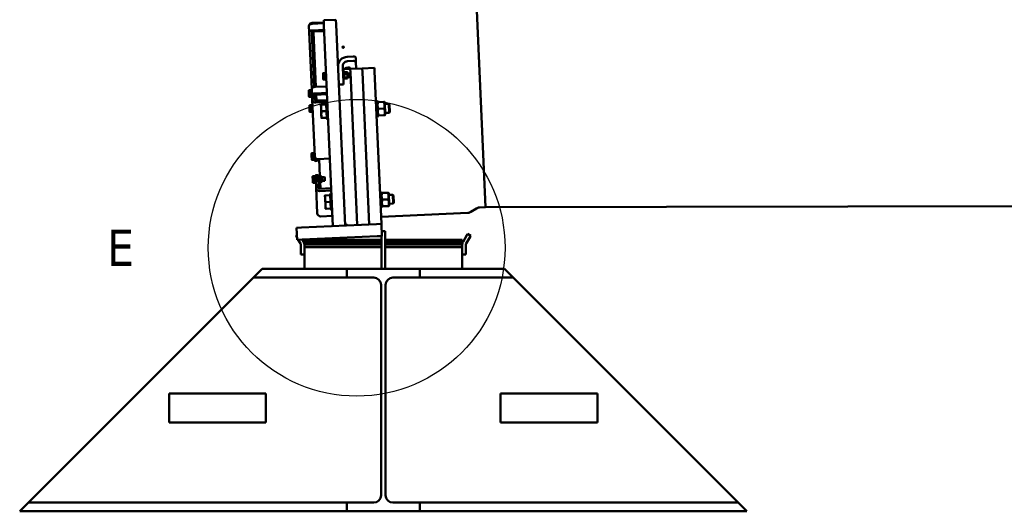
# Model space of a CAD drawing. Header units: millimetres. Extents: x 0 to 63075, y 0 to 44550.
# Tile 9 of 31: x 14896 to 18958, y 32454 to 34482. Entities that reach past the tile are written whole.
import ezdxf

# ---------------------------------------------------------------- set-up
doc = ezdxf.new("R2010")
doc.units = ezdxf.units.MM
doc.header["$LTSCALE"] = 75
doc.layers.add('Detail Boundary (ISO)', color=7, linetype='Continuous', lineweight=25)
doc.layers.add('Visible (ISO)', color=7, linetype='Continuous', lineweight=50)
doc.styles.add('Label Text (ISO)', font='tahoma.ttf')

# ---------------------------------------------------------------- blocks, each defined once
blk = doc.blocks.new('2dDetail1')
at = {"layer": 'Detail Boundary (ISO)'}
blk.add_circle((217.15, 447.217), 8.161, dxfattribs=at)
at = {"layer": 'Detail Boundary (ISO)', "insert": (203.417, 446.217), "char_height": 2, "attachment_point": 7, "style": 'Label Text (ISO)'}
blk.add_mtext('E', dxfattribs=at)

msp = doc.modelspace()

# ---------------------------------------------------------------- linework, layer by layer
at = {"layer": 'Visible (ISO)'}
for p, q in [((16818.2642, 33708.6015), (16633.8093, 37849.4953)), ((16633.8093, 37849.4953), (16818.2642, 33708.6015)), ((16089.5427, 34457.3587), (16090.7374, 34430.5385)), ((16103.0489, 34468.7556), (16151.0014, 34470.8916)), ((16103.2173, 34464.9747), (16151.1698, 34467.1108)), ((16200.5524, 34482.084), (16150.6019, 34479.859)), ((16151.4919, 34459.8788), (16150.6019, 34479.859)), ((16151.4919, 34459.8788), (16188.4274, 33630.701)), ((16200.5524, 34482.084), (16201.4424, 34462.1038)), ((16201.4424, 34462.1038), (16238.3779, 33632.926)), ((16090.7374, 34430.5385), (16101.1428, 34196.9432)), ((16110.8344, 34204.0898), (16100.7275, 34430.9835)), ((16152.3645, 34440.2906), (16104.412, 34438.1545)), ((16152.587, 34435.2955), (16104.6345, 34433.1595)), ((16107.8056, 34429.3857), (16107.6427, 34433.0423)), ((16117.8145, 34204.6928), (16107.8056, 34429.3857)), ((16247.4208, 34328.7836), (16272.396, 34329.8961)), ((16283.3808, 34308.0109), (16282.5742, 34326.1191)), ((16231.0704, 34246.4066), (16229.0538, 34291.6771)), ((16273.2026, 34311.7879), (16248.2274, 34310.6754)), ((16259.6573, 34278.7982), (16309.6077, 34281.0233)), ((16283.3808, 34308.0109), (16284.6325, 34279.9108)), ((16309.6077, 34281.0233), (16359.5582, 34283.2483)), ((16309.6077, 34281.0233), (16310.2752, 34266.0381)), ((16310.2752, 34266.0381), (16309.6077, 34281.0233)), ((16359.5582, 34283.2483), (16360.2257, 34268.2632)), ((16147.3761, 34260.1434), (16147.7904, 34260.941)), ((16147.3761, 34260.1434), (16147.4086, 34259.4132)), ((16147.4086, 34259.4132), (16147.8183, 34250.2161)), ((16147.8183, 34250.2161), (16148.3198, 34238.9582)), ((16156.4935, 34262.2013), (16148.3734, 34261.8396)), ((16156.7055, 34257.4438), (16148.5853, 34257.0821)), ((16157.3129, 34243.8072), (16149.1928, 34243.4455)), ((16156.4935, 34262.2013), (16156.7055, 34257.4438)), ((16156.6006, 34259.7986), (16157.3999, 34259.8342)), ((16156.7055, 34257.4438), (16157.3129, 34243.8072)), ((16157.3129, 34243.8072), (16157.7084, 34234.9281)), ((16158.4007, 34237.3665), (16157.3999, 34259.8342)), ((16157.5443, 34256.5924), (16160.5413, 34256.7259)), ((16158.2563, 34240.6082), (16161.2533, 34240.7417)), ((16232.4082, 34266.9341), (16230.1605, 34266.834)), ((16231.0704, 34246.4066), (16231.6618, 34233.1305)), ((16233.7433, 34236.9638), (16232.4082, 34266.9341)), ((16233.1909, 34266.2182), (16232.4082, 34266.9341)), ((16233.1909, 34266.2182), (16234.4591, 34237.7465)), ((16233.3244, 34263.2212), (16234.1332, 34264.7783)), ((16233.8964, 34277.6507), (16259.6573, 34278.7982)), ((16234.3256, 34240.7435), (16235.2697, 34239.2645)), ((16234.7211, 34265.6814), (16246.4998, 34266.2061)), ((16235.1175, 34256.7822), (16246.8962, 34257.3068)), ((16235.7247, 34243.1501), (16247.5034, 34243.6748)), ((16248.1097, 34263.8798), (16247.1656, 34265.3588)), ((16249.111, 34241.4021), (16248.1097, 34263.8798)), ((16248.2543, 34260.633), (16256.2194, 34260.9878)), ((16249.111, 34241.4021), (16248.3022, 34239.845)), ((16248.9663, 34244.6489), (16256.9314, 34245.0037)), ((16256.9314, 34245.0037), (16256.2194, 34260.9878)), ((16257.4998, 34259.8168), (16256.2194, 34260.9878)), ((16258.1026, 34246.284), (16256.9314, 34245.0037)), ((16257.4998, 34259.8168), (16258.1026, 34246.284)), ((16259.6573, 34278.7982), (16260.3248, 34263.8131)), ((16260.3248, 34263.8131), (16259.6573, 34278.7982)), ((16260.3248, 34263.8131), (16288.3284, 33635.1511)), ((16288.3284, 33635.1511), (16260.3248, 34263.8131)), ((16310.2752, 34266.0381), (16338.2788, 33637.3761)), ((16338.2788, 33637.3761), (16310.2752, 34266.0381)), ((16360.2257, 34268.2632), (16388.2293, 33639.6011)), ((16113.8252, 34226.8352), (16116.8222, 34226.9687)), ((16114.8175, 34204.5593), (16162.7699, 34206.6953)), ((16148.3198, 34238.9582), (16148.4441, 34236.1672)), ((16148.4441, 34236.1672), (16148.9277, 34235.4096)), ((16157.7084, 34234.9281), (16149.5883, 34234.5664)), ((16157.6014, 34237.3308), (16158.4007, 34237.3665)), ((16232.4557, 34215.3066), (16212.4756, 34214.4166)), ((16233.7433, 34236.9638), (16231.4955, 34236.8637)), ((16231.6618, 34233.1305), (16232.414, 34216.2426)), ((16232.414, 34216.2426), (16232.4557, 34215.3066)), ((16234.4591, 34237.7465), (16233.7433, 34236.9638)), ((16235.9356, 34238.4172), (16247.7143, 34238.9419)), ((16088.4449, 34189.8714), (16089.3713, 34191.6549)), ((16088.4449, 34189.8714), (16088.5204, 34188.1754)), ((16088.5204, 34188.1754), (16088.9868, 34177.7058)), ((16088.9868, 34177.7058), (16089.4452, 34167.4137)), ((16097.5532, 34192.1339), (16089.433, 34191.7722)), ((16089.4452, 34167.4137), (16089.5129, 34165.8952)), ((16089.5129, 34165.8952), (16090.5942, 34164.2012)), ((16097.8694, 34185.0358), (16089.7492, 34184.6741)), ((16098.4859, 34171.1946), (16090.3658, 34170.8329)), ((16098.7863, 34164.4515), (16090.6661, 34164.0898)), ((16097.5532, 34192.1339), (16097.8694, 34185.0358)), ((16097.6693, 34189.5266), (16098.4686, 34189.5622)), ((16097.8694, 34185.0358), (16098.4859, 34171.1946)), ((16098.3349, 34192.5642), (16099.0508, 34193.3468)), ((16099.6032, 34164.0924), (16098.3349, 34192.5642)), ((16098.4859, 34171.1946), (16098.7863, 34164.4515)), ((16098.6702, 34167.0589), (16099.4695, 34167.0945)), ((16099.0508, 34193.3468), (16101.2986, 34193.447)), ((16099.0508, 34193.3468), (16100.3858, 34163.3766)), ((16099.6032, 34164.0924), (16100.3858, 34163.3766)), ((16100.3858, 34163.3766), (16102.6336, 34163.4767)), ((16101.1428, 34196.9432), (16102.3375, 34170.123)), ((16102.6713, 34162.6305), (16102.3375, 34170.123)), ((16102.6713, 34162.6305), (16102.9752, 34155.8071)), ((16112.3276, 34170.5681), (16112.6614, 34163.0755)), ((16112.3728, 34170.9174), (16119.3052, 34171.2263)), ((16112.9653, 34156.2521), (16112.6614, 34163.0755)), ((16163.9646, 34179.8751), (16116.0122, 34177.7391)), ((16164.1871, 34174.8801), (16116.2347, 34172.7441)), ((16120.3052, 34148.7771), (16119.2317, 34172.8776)), ((16091.224, 34127.482), (16091.7502, 34128.4951)), ((16091.224, 34127.482), (16091.3343, 34125.0047)), ((16091.3343, 34125.0047), (16091.8277, 34113.9291)), ((16100.3375, 34129.6276), (16092.2174, 34129.2659)), ((16100.7129, 34121.2006), (16092.5927, 34120.8389)), ((16100.3375, 34129.6276), (16100.7129, 34121.2006)), ((16100.4485, 34127.1372), (16101.2478, 34127.1728)), ((16100.7129, 34121.2006), (16101.3242, 34107.4764)), ((16102.2486, 34104.7051), (16101.2478, 34127.1728)), ((16101.3922, 34123.931), (16104.3892, 34124.0645)), ((16103.1679, 34151.4813), (16102.9752, 34155.8071)), ((16113.5588, 33918.2126), (16103.1679, 34151.4813)), ((16112.9653, 34156.2521), (16113.158, 34151.9263)), ((16117.3082, 34148.6436), (16165.2607, 34150.7796)), ((16165.646, 34142.128), (16117.6936, 34139.9919)), ((16138.593, 34131.4794), (16139.2049, 34117.7431)), ((16160.2715, 34132.4451), (16141.0468, 34131.5887)), ((16160.2715, 34132.4451), (16161.4953, 34104.9723)), ((16160.3581, 34130.502), (16161.1574, 34130.5376)), ((16160.8817, 34136.7265), (16162.0748, 34138.0309)), ((16163.7075, 34073.2894), (16160.8817, 34136.7265)), ((16162.0748, 34138.0309), (16165.8211, 34138.1978)), ((16162.0748, 34138.0309), (16165.0119, 34072.0963)), ((16369.3693, 34147.2647), (16365.623, 34147.0979)), ((16372.3063, 34081.3301), (16369.3693, 34147.2647)), ((16370.6737, 34146.0716), (16369.3693, 34147.2647)), ((16370.6737, 34146.0716), (16373.4994, 34082.6345)), ((16370.9496, 34139.8778), (16371.9875, 34141.8759)), ((16374.4413, 34141.9852), (16398.2536, 34143.0459)), ((16401.9189, 34141.2573), (16400.7074, 34143.1552)), ((16404.1928, 34090.2079), (16401.9189, 34141.2573)), ((16402.2548, 34133.7148), (16418.7845, 34134.4511)), ((16420.3866, 34098.4867), (16418.7845, 34134.4511)), ((16421.3452, 34132.1089), (16418.7845, 34134.4511)), ((16421.3452, 34132.1089), (16422.7288, 34101.0473)), ((16091.8277, 34113.9291), (16092.2513, 34104.4183)), ((16092.2513, 34104.4183), (16092.292, 34103.5058)), ((16092.292, 34103.5058), (16092.9062, 34102.5435)), ((16101.3242, 34107.4764), (16093.2041, 34107.1147)), ((16101.5602, 34102.1791), (16093.4401, 34101.8174)), ((16101.3242, 34107.4764), (16101.5602, 34102.1791)), ((16101.4493, 34104.6695), (16102.2486, 34104.7051)), ((16102.1042, 34107.9469), (16105.1012, 34108.0804)), ((16139.2049, 34117.7431), (16140.4287, 34090.2703)), ((16140.4287, 34090.2703), (16141.0405, 34076.5339)), ((16161.4953, 34104.9723), (16142.2705, 34104.116)), ((16162.719, 34077.4996), (16143.4943, 34076.6432)), ((16161.4953, 34104.9723), (16162.719, 34077.4996)), ((16162.6325, 34079.4427), (16163.4318, 34079.4783)), ((16372.3063, 34081.3301), (16368.56, 34081.1633)), ((16373.4994, 34082.6345), (16372.3063, 34081.3301)), ((16373.2235, 34088.8284), (16374.435, 34086.9304)), ((16375.665, 34114.5125), (16399.4774, 34115.5732)), ((16376.8888, 34087.0397), (16400.7011, 34088.1004)), ((16404.1928, 34090.2079), (16403.1549, 34088.2097)), ((16403.8569, 34097.7504), (16420.3866, 34098.4867)), ((16422.7288, 34101.0473), (16420.3866, 34098.4867)), ((16163.7075, 34073.2894), (16165.0119, 34072.0963)), ((16165.0119, 34072.0963), (16168.7582, 34072.2631)), ((16100.045, 33929.456), (16100.9714, 33931.2395)), ((16100.045, 33929.456), (16100.1205, 33927.76)), ((16100.1205, 33927.76), (16100.5869, 33917.2904)), ((16100.5869, 33917.2904), (16101.0454, 33906.9983)), ((16109.1533, 33931.7185), (16101.0332, 33931.3568)), ((16109.4695, 33924.6204), (16101.3494, 33924.2587)), ((16109.1533, 33931.7185), (16109.4695, 33924.6204)), ((16109.2695, 33929.1112), (16110.0688, 33929.1468)), ((16109.4695, 33924.6204), (16110.0861, 33910.7792)), ((16109.9351, 33932.1488), (16110.6509, 33932.9314)), ((16111.2033, 33903.677), (16109.9351, 33932.1488)), ((16110.6509, 33932.9314), (16112.8987, 33933.0315)), ((16110.6509, 33932.9314), (16111.986, 33902.9611)), ((16114.3972, 33899.3915), (16113.5588, 33918.2126)), ((16101.0454, 33906.9983), (16101.113, 33905.4798)), ((16101.113, 33905.4798), (16102.1943, 33903.7858)), ((16110.0861, 33910.7792), (16101.9659, 33910.4175)), ((16110.3864, 33904.0361), (16102.2663, 33903.6744)), ((16110.0861, 33910.7792), (16110.3864, 33904.0361)), ((16110.2703, 33906.6434), (16111.0696, 33906.679)), ((16111.2033, 33903.677), (16111.986, 33902.9611)), ((16111.986, 33902.9611), (16114.2337, 33903.0613)), ((16114.427, 33898.7223), (16114.3972, 33899.3915)), ((16114.427, 33898.7223), (16124.4171, 33899.1673)), ((16124.066, 33907.0502), (16124.3873, 33899.8365)), ((16126.4716, 33903.6064), (16124.2238, 33903.5063)), ((16124.3873, 33899.8365), (16124.4171, 33899.1673)), ((16126.4716, 33903.6064), (16126.332, 33906.7404)), ((16127.1875, 33904.389), (16126.4716, 33903.6064)), ((16127.0841, 33906.7097), (16127.1875, 33904.389)), ((16128.0845, 33906.7233), (16176.0369, 33908.8593)), ((16134.2384, 33835.9868), (16131.0815, 33906.8568)), ((16104.2753, 33834.4872), (16104.8016, 33835.5003)), ((16104.2753, 33834.4872), (16104.3857, 33832.0098)), ((16113.3889, 33836.6327), (16105.2687, 33836.271)), ((16113.3889, 33836.6327), (16113.7643, 33828.2058)), ((16113.4998, 33834.1423), (16114.2991, 33834.1779)), ((16114.1654, 33837.18), (16114.8813, 33837.9626)), ((16115.4337, 33808.7082), (16114.1654, 33837.18)), ((16114.8813, 33837.9626), (16117.1291, 33838.0627)), ((16114.8813, 33837.9626), (16116.2163, 33807.9923)), ((16117.0137, 33840.653), (16127.0038, 33841.098)), ((16117.1861, 33836.7816), (16117.0137, 33840.653)), ((16118.0967, 33816.3401), (16117.1861, 33836.7816)), ((16127.0038, 33841.098), (16127.1762, 33837.2266)), ((16129.3669, 33838.6079), (16127.1192, 33838.5077)), ((16128.0868, 33816.7851), (16127.1762, 33837.2266)), ((16130.7019, 33808.6376), (16129.3669, 33838.6079)), ((16130.1496, 33837.892), (16129.3669, 33838.6079)), ((16130.1496, 33837.892), (16131.4178, 33809.4202)), ((16130.2831, 33834.8949), (16130.6842, 33835.6671)), ((16131.7457, 33835.8758), (16136.1517, 33836.072)), ((16131.7607, 33835.5395), (16136.1667, 33835.7358)), ((16137.6957, 33835.2251), (16137.2276, 33835.9586)), ((16137.6957, 33835.2251), (16142.6908, 33835.4476)), ((16137.6957, 33835.2251), (16138.697, 33812.7474)), ((16142.6908, 33835.4476), (16143.692, 33812.9699)), ((16104.3857, 33832.0098), (16104.8791, 33820.9342)), ((16104.8791, 33820.9342), (16105.3027, 33811.4235)), ((16105.3027, 33811.4235), (16105.3434, 33810.511)), ((16105.3434, 33810.511), (16105.9576, 33809.5487)), ((16113.7643, 33828.2058), (16105.6441, 33827.8441)), ((16114.3756, 33814.4815), (16106.2555, 33814.1198)), ((16114.6116, 33809.1842), (16106.4914, 33808.8225)), ((16113.7643, 33828.2058), (16114.3756, 33814.4815)), ((16114.3756, 33814.4815), (16114.6116, 33809.1842)), ((16114.5006, 33811.6746), (16115.3, 33811.7102)), ((16115.4337, 33808.7082), (16116.2163, 33807.9923)), ((16116.2163, 33807.9923), (16118.4641, 33808.0924)), ((16118.3635, 33810.3495), (16118.0967, 33816.3401)), ((16118.8641, 33799.113), (16118.3635, 33810.3495)), ((16118.8641, 33799.113), (16119.1309, 33793.1224)), ((16119.3477, 33788.2554), (16119.1309, 33793.1224)), ((16128.0868, 33816.7851), (16128.3536, 33810.7945)), ((16128.3536, 33810.7945), (16128.8542, 33799.5581)), ((16130.7019, 33808.6376), (16128.4542, 33808.5374)), ((16129.121, 33793.5674), (16128.8542, 33799.5581)), ((16129.121, 33793.5674), (16129.3378, 33788.7004)), ((16131.4178, 33809.4202), (16130.7019, 33808.6376)), ((16131.2843, 33812.4172), (16131.7525, 33811.6838)), ((16132.302, 33823.3868), (16136.708, 33823.5831)), ((16132.8284, 33811.5704), (16137.2344, 33811.7666)), ((16136.5043, 33785.1182), (16135.3211, 33811.6814)), ((16138.697, 33812.7474), (16138.2959, 33811.9753)), ((16138.697, 33812.7474), (16143.692, 33812.9699)), ((16142.8354, 33832.2009), (16153.1781, 33832.6616)), ((16143.5474, 33816.2167), (16153.8901, 33816.6774)), ((16153.8901, 33816.6774), (16153.1781, 33832.6616)), ((16154.4585, 33831.4905), (16153.1781, 33832.6616)), ((16155.0613, 33817.9577), (16153.8901, 33816.6774)), ((16154.4585, 33831.4905), (16155.0613, 33817.9577)), ((16124.0226, 33683.3073), (16119.3477, 33788.2554)), ((16133.5073, 33784.9847), (16181.4597, 33787.1208)), ((16181.8933, 33777.3867), (16133.9409, 33775.2507)), ((16155.2807, 33756.8509), (16155.8926, 33743.1145)), ((16176.9592, 33757.8166), (16157.7345, 33756.9602)), ((16176.9592, 33757.8166), (16178.183, 33730.3438)), ((16177.0458, 33755.8735), (16177.8451, 33755.9091)), ((16177.5694, 33762.098), (16178.7626, 33763.4024)), ((16180.3952, 33698.6609), (16177.5694, 33762.098)), ((16178.7626, 33763.4024), (16182.5088, 33763.5692)), ((16178.7626, 33763.4024), (16181.6996, 33697.4677)), ((16386.057, 33772.6362), (16382.3107, 33772.4694)), ((16388.994, 33706.7016), (16386.057, 33772.6362)), ((16387.3614, 33771.4431), (16386.057, 33772.6362)), ((16387.3614, 33771.4431), (16390.1872, 33708.006)), ((16387.6373, 33765.2492), (16388.6752, 33767.2474)), ((16391.129, 33767.3567), (16414.9413, 33768.4174)), ((16418.6066, 33766.6288), (16417.3951, 33768.5267)), ((16420.8806, 33715.5794), (16418.6066, 33766.6288)), ((16418.9426, 33759.0862), (16435.4723, 33759.8226)), ((16437.0743, 33723.8582), (16435.4723, 33759.8226)), ((16438.0329, 33757.4804), (16435.4723, 33759.8226)), ((16438.0329, 33757.4804), (16439.4166, 33726.4188)), ((16155.8926, 33743.1145), (16157.1164, 33715.6418)), ((16157.1164, 33715.6418), (16157.7283, 33701.9054)), ((16178.183, 33730.3438), (16158.9583, 33729.4875)), ((16178.183, 33730.3438), (16179.4068, 33702.8711)), ((16389.9113, 33714.1999), (16391.1228, 33712.3019)), ((16392.3528, 33739.884), (16416.1651, 33740.9447)), ((16393.5765, 33712.4112), (16417.3888, 33713.4719)), ((16420.8806, 33715.5794), (16419.8426, 33713.5812)), ((16420.5446, 33723.1219), (16437.0743, 33723.8582)), ((16439.4166, 33726.4188), (16437.0743, 33723.8582)), ((16818.2642, 33708.6015), (40102.2084, 33745.6376)), ((16138.6158, 33670.3026), (16186.5682, 33672.4387)), ((16179.4068, 33702.8711), (16160.182, 33702.0147)), ((16179.3202, 33704.8141), (16180.1195, 33704.8497)), ((16180.3952, 33698.6609), (16181.6996, 33697.4677)), ((16181.6996, 33697.4677), (16185.4459, 33697.6346)), ((16388.994, 33706.7016), (16385.2477, 33706.5347)), ((16386.9034, 33669.3668), (16745.2083, 33685.3274)), ((16390.1872, 33708.006), (16388.994, 33706.7016)), ((16779.9706, 33703.543), (16757.5469, 33689.2297)), ((16792.3092, 33707.4454), (16818.2642, 33708.6015)), ((16368.2491, 33638.7111), (16058.5562, 33624.9159)), ((16238.3779, 33632.926), (16188.4274, 33630.701)), ((16248.368, 33633.371), (16237.9329, 33642.9161)), ((16368.2491, 33638.7111), (16388.2293, 33639.6011)), ((16390.4543, 33589.6506), (16388.2293, 33639.6011)), ((16035.7251, 33590.5466), (16039.9585, 33592.9907)), ((16035.7251, 33590.5466), (16038.2251, 33586.2165)), ((16038.576, 33624.0259), (16058.5562, 33624.9159)), ((16040.801, 33574.0754), (16038.576, 33624.0259)), ((16403.7155, 33609.0754), (16389.589, 33609.0754)), ((16403.7155, 33574.0754), (16403.7155, 33609.0754)), ((16725.2347, 33566.037), (16741.2155, 33593.7165)), ((16743.7155, 33598.0466), (16741.2155, 33593.7165)), ((16743.7155, 33598.0466), (16756.7059, 33590.5466)), ((16754.2059, 33586.2165), (16756.7059, 33590.5466)), ((16040.4304, 33582.3968), (16038.2251, 33586.2165)), ((16040.801, 33574.0754), (16060.7812, 33574.9655)), ((16054.2059, 33558.537), (16045.1236, 33574.268)), ((16056.2155, 33519.0754), (16056.2155, 33551.037)), ((16370.4741, 33588.7606), (16060.7812, 33574.9655)), ((16067.1963, 33566.037), (16062.0098, 33575.0202)), ((16071.2155, 33574.0754), (16071.2155, 33564.0754)), ((16388.7155, 33574.0754), (16071.2155, 33574.0754)), ((16071.2155, 33564.0754), (16388.7155, 33564.0754)), ((16071.2155, 33544.0754), (16071.2155, 33564.0754)), ((16388.7155, 33554.0754), (16071.2155, 33554.0754)), ((16071.2155, 33454.0754), (16071.2155, 33554.0754)), ((16370.4741, 33588.7606), (16390.4543, 33589.6506)), ((16388.7155, 33574.0754), (16388.7155, 33589.5732)), ((16388.7155, 33574.0754), (16388.7155, 33454.0754)), ((16403.7155, 33574.0754), (16403.7155, 33454.0754)), ((16721.2155, 33574.0754), (16403.7155, 33574.0754)), ((16403.7155, 33564.0754), (16721.2155, 33564.0754)), ((16721.2155, 33554.0754), (16403.7155, 33554.0754)), ((16721.2155, 33574.0754), (16721.2155, 33564.0754)), ((16721.2155, 33544.0754), (16721.2155, 33564.0754)), ((16721.2155, 33454.0754), (16721.2155, 33554.0754)), ((16736.2155, 33519.0754), (16736.2155, 33551.037)), ((16738.2251, 33558.537), (16754.2059, 33586.2165)), ((16056.2155, 33519.0754), (16056.2155, 33514.0754)), ((16071.2155, 33514.0754), (16056.2155, 33514.0754)), ((16071.2155, 33544.0754), (16388.7155, 33544.0754)), ((16403.7155, 33544.0754), (16721.2155, 33544.0754)), ((16736.2155, 33514.0754), (16721.2155, 33514.0754)), ((16736.2155, 33514.0754), (16736.2155, 33519.0754)), ((15896.2155, 33454.0754), (15860.2155, 33418.0754)), ((16246.2155, 33454.0754), (15896.2155, 33454.0754)), ((16546.2155, 33454.0754), (16246.2155, 33454.0754)), ((16246.2155, 33454.0754), (16246.2155, 33418.0754)), ((16896.2155, 33454.0754), (16546.2155, 33454.0754)), ((16546.2155, 33418.0754), (16546.2155, 33454.0754)), ((16896.2155, 33454.0754), (16932.2155, 33418.0754)), ((15830.2155, 33388.0754), (14962.2155, 32520.0754)), ((15860.2155, 33418.0754), (15830.2155, 33388.0754)), ((16246.2155, 33418.0754), (15860.2155, 33418.0754)), ((16246.2155, 33418.0754), (16356.7155, 33418.0754)), ((16386.7155, 33388.0754), (16386.7155, 32520.0754)), ((16405.7155, 32520.0754), (16405.7155, 33388.0754)), ((16435.7155, 33418.0754), (16546.2155, 33418.0754)), ((16932.2155, 33418.0754), (16546.2155, 33418.0754)), ((16932.2155, 33418.0754), (16962.2155, 33388.0754)), ((16962.2155, 33388.0754), (17830.2155, 32520.0754)), ((15912.2155, 32940.0754), (15512.2155, 32940.0754)), ((15512.2155, 32940.0754), (15512.2155, 32820.0754)), ((15912.2155, 32820.0754), (15912.2155, 32940.0754)), ((16880.2155, 32820.0754), (16880.2155, 32940.0754)), ((16880.2155, 32940.0754), (17280.2155, 32940.0754)), ((17280.2155, 32940.0754), (17280.2155, 32820.0754)), ((15512.2155, 32820.0754), (15912.2155, 32820.0754)), ((17280.2155, 32820.0754), (16880.2155, 32820.0754)), ((14962.2155, 32520.0754), (14932.2155, 32490.0754)), ((17830.2155, 32520.0754), (17860.2155, 32490.0754)), ((14932.2155, 32490.0754), (14896.2155, 32454.0754)), ((16246.2155, 32454.0754), (14896.2155, 32454.0754)), ((16246.2155, 32490.0754), (14932.2155, 32490.0754)), ((16356.7155, 32490.0754), (16246.2155, 32490.0754)), ((16246.2155, 32490.0754), (16246.2155, 32454.0754)), ((16246.2155, 32454.0754), (16546.2155, 32454.0754)), ((16546.2155, 32490.0754), (16435.7155, 32490.0754)), ((17860.2155, 32490.0754), (16546.2155, 32490.0754)), ((16546.2155, 32454.0754), (16546.2155, 32490.0754)), ((17896.2155, 32454.0754), (16546.2155, 32454.0754)), ((17860.2155, 32490.0754), (17896.2155, 32454.0754))]:
    msp.add_line(p, q, dxfattribs=at)
for centre, radius, start, end in [((16744.0958, 33710.3027), 25, 272.5505382, 302.5505382), ((16793.4217, 33682.4701), 25, 92.5505382, 122.5505382), ((16041.2155, 33551.037), 15, 0, 30), ((16041.2155, 33551.037), 30, 0, 30), ((16751.2155, 33551.037), 30, 150, 180), ((16751.2155, 33551.037), 15, 150, 180), ((16356.7155, 33388.0754), 30, 0, 90), ((16435.7155, 33388.0754), 30, 90, 180), ((16356.7155, 32520.0754), 30, 270, 0), ((16435.7155, 32520.0754), 30, 180, 270)]:
    msp.add_arc(centre, radius, start, end, dxfattribs=at)
for centre, major_axis, ratio, start_param, end_param in [((16103.5288, 34457.9817), (-13.9861, -0.623), 0.5, 4.71238898, 6.283185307), ((16103.5885, 34456.6432), (-13.9861, -0.623), 0.866025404, 4.71238898, 6.018664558), ((16104.7235, 34431.1615), (-13.9861, -0.623), 0.5, 4.71238898, 6.283185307), ((16104.7235, 34431.1615), (-3.996, -0.178), 0.5, 4.71238898, 6.283185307), ((16103.0331, 34424.1681), (9.2198, 10.0795), 0.267949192, 0.73279442, 0.785398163), ((16157.9786, 34426.6157), (-10.0795, 9.2198), 0.267949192, 5.497787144, 5.550390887), ((16249.034, 34292.5672), (-39.9604, -1.78), 0.906307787, 4.71238898, 6.283185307), ((16272.5841, 34325.6741), (9.9901, 0.445), 0.422618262, 0, 1.570796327), ((16249.034, 34292.5672), (-19.9802, -0.89), 0.906307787, 4.71238898, 6.283185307), ((16250.1624, 34267.2352), (-19.9802, -0.89), 0.906307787, 4.71238898, 6.256187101), ((16249.5439, 34281.1214), (9.9901, 0.445), 0.422618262, 5.568143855, 7.853981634), ((16273.3907, 34307.5659), (9.9901, 0.445), 0.422618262, 0, 1.570796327), ((16115.129, 34197.5662), (-13.9861, -0.623), 0.5, 4.71238898, 6.283185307), ((16113.9793, 34223.3746), (-3.996, -0.178), 0.866025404, 4.71238898, 6.283185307), ((16116.3237, 34170.7461), (-13.9861, -0.623), 0.5, 4.71238898, 6.283185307), ((16116.3237, 34170.7461), (-3.996, -0.178), 0.5, 4.71238898, 6.283185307), ((16117.1541, 34152.1043), (-13.9861, -0.623), 0.866025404, 0, 1.570796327), ((16117.1541, 34152.1043), (-3.996, -0.178), 0.866025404, 0, 1.570796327), ((16127.5449, 33918.8356), (-13.9861, -0.623), 0.866025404, 0, 1.570796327), ((16133.3339, 33788.8784), (-13.9861, -0.623), 0.974370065, 0, 1.570796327), ((16133.3339, 33788.8784), (-3.996, -0.178), 0.974370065, 0, 1.570796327), ((16138.0087, 33683.9303), (-13.9861, -0.623), 0.974370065, 0, 1.570796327)]:
    msp.add_ellipse(centre, major_axis=major_axis, ratio=ratio, start_param=start_param, end_param=end_param, dxfattribs=at)
msp.add_open_spline([(16227.2503, 34368.6818), (16227.2363, 34368.9964), (16227.3059, 34369.3358), (16227.6225, 34369.9688), (16227.8694, 34370.2624), (16228.4483, 34370.7345), (16228.8188, 34370.9444), (16229.6381, 34371.2375), (16230.0869, 34371.3206), (16230.9336, 34371.3583), (16231.388, 34371.3154), (16232.2301, 34371.0964), (16232.6178, 34370.9202), (16233.2364, 34370.5015), (16233.5084, 34370.231), (16233.88, 34369.6287), (16233.9796, 34369.2968), (16234.0076, 34368.6675), (16233.938, 34368.3283), (16233.6214, 34367.696), (16233.3744, 34367.4029), (16232.7955, 34366.9318), (16232.4249, 34366.7223), (16231.6056, 34366.4299), (16231.1568, 34366.347), (16230.7335, 34366.3282), (16230.3101, 34366.3093), (16229.8558, 34366.352), (16229.0137, 34366.5703), (16228.626, 34366.746), (16228.0075, 34367.1638), (16227.7354, 34367.4338), (16227.3639, 34368.0354), (16227.2643, 34368.3672), (16227.2503, 34368.6818)], degree=3, knots=[0.508527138, 0.508527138, 0.508527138, 0.508527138, 0.635658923, 0.635658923, 0.762790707, 0.762790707, 0.889922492, 0.889922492, 1.017054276, 1.017054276, 1.144186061, 1.144186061, 1.271317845, 1.271317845, 1.39844963, 1.39844963, 1.525581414, 1.525581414, 1.652713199, 1.652713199, 1.779844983, 1.779844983, 1.906976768, 1.906976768, 2.034108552, 2.034108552, 2.034108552, 2.161240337, 2.161240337, 2.288372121, 2.288372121, 2.415503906, 2.415503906, 2.54263569, 2.54263569, 2.54263569, 2.54263569], dxfattribs=at)
for points, weights in [([(16148.3734, 34261.8396), (16147.3594, 34260.5171), (16147.4086, 34259.4132)], [1, 1.0379548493, 1]), ([(16147.4086, 34259.4132), (16147.4578, 34258.3092), (16148.5853, 34257.0821)], [1, 1.0379548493, 1]), ([(16148.5853, 34257.0821), (16147.6773, 34253.3805), (16147.8183, 34250.2161)], [1, 1.0379548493, 1]), ([(16147.8183, 34250.2161), (16147.9593, 34247.0517), (16149.1928, 34243.4455)], [1, 1.0379548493, 1]), ([(16149.1928, 34243.4455), (16148.228, 34241.0187), (16148.3198, 34238.9582)], [1, 1.0379548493, 1]), ([(16234.7211, 34265.6814), (16232.9213, 34261.1428), (16235.1175, 34256.7822)], [1, 1.15470053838, 1]), ([(16234.1332, 34264.7783), (16234.3568, 34265.2088), (16234.7211, 34265.6814)], [1.04387878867, 1.02646777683, 1]), ([(16235.1175, 34256.7822), (16233.4231, 34249.8771), (16235.7247, 34243.1501)], [1, 1.15470053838, 1]), ([(16235.7247, 34243.1501), (16233.8321, 34240.6947), (16235.9356, 34238.4172)], [1, 1.15470053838, 1]), ([(16246.4998, 34266.2061), (16246.9046, 34265.7678), (16247.1656, 34265.3588)], [1, 1.02646777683, 1.04387878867]), ([(16246.8962, 34257.3068), (16248.696, 34261.8455), (16246.4998, 34266.2061)], [1, 1.15470053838, 1]), ([(16247.5034, 34243.6748), (16249.1978, 34250.5798), (16246.8962, 34257.3068)], [1, 1.15470053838, 1]), ([(16247.7143, 34238.9419), (16249.6069, 34241.3973), (16247.5034, 34243.6748)], [1, 1.15470053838, 1]), ([(16148.3198, 34238.9582), (16148.4116, 34236.8978), (16149.5883, 34234.5664)], [1, 1.0379548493, 1]), ([(16149.5883, 34234.5664), (16149.1875, 34235.0025), (16148.9277, 34235.4096)], [1, 1.01316741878, 1.01719867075]), ([(16089.433, 34191.7722), (16088.447, 34189.8225), (16088.5204, 34188.1754)], [1, 1.0379548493, 1]), ([(16088.5204, 34188.1754), (16088.5938, 34186.5283), (16089.7492, 34184.6741)], [1, 1.0379548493, 1]), ([(16089.7492, 34184.6741), (16088.8437, 34180.9177), (16088.9868, 34177.7058)], [1, 1.0379548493, 1]), ([(16088.9868, 34177.7058), (16089.1298, 34174.494), (16090.3658, 34170.8329)], [1, 1.0379548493, 1]), ([(16089.3713, 34191.6549), (16089.4016, 34191.7132), (16089.433, 34191.7722)], [1.00225477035, 1.00116302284, 1]), ([(16090.3658, 34170.8329), (16089.3755, 34168.9784), (16089.4452, 34167.4137)], [1, 1.0379548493, 1]), ([(16089.4452, 34167.4137), (16089.5149, 34165.8489), (16090.6661, 34164.0898)], [1, 1.0379548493, 1]), ([(16092.2174, 34129.2659), (16091.2472, 34126.9602), (16091.3343, 34125.0047)], [1, 1.0379548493, 1]), ([(16091.3343, 34125.0047), (16091.4214, 34123.0492), (16092.5927, 34120.8389)], [1, 1.0379548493, 1]), ([(16091.7502, 34128.4951), (16091.9432, 34128.8666), (16092.2174, 34129.2659)], [1.01477992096, 1.01005230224, 1]), ([(16092.5927, 34120.8389), (16091.6858, 34117.1138), (16091.8277, 34113.9291)], [1, 1.0379548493, 1]), ([(16138.593, 34131.4794), (16138.593, 34131.4794), (16141.0468, 34131.5887)], [1, 1.0379548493, 1]), ([(16141.0468, 34131.5887), (16138.9209, 34124.1181), (16139.2049, 34117.7431)], [1, 1.0379548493, 1]), ([(16371.9875, 34141.8759), (16371.9875, 34141.8759), (16374.4413, 34141.9852)], [1.07735026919, 1.07735026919, 1]), ([(16374.4413, 34141.9852), (16370.4744, 34128.0449), (16375.665, 34114.5125)], [1, 1.15470053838, 1]), ([(16398.2536, 34143.0459), (16400.7074, 34143.1552), (16400.7074, 34143.1552)], [1, 1.07735026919, 1.07735026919]), ([(16399.4774, 34115.5732), (16403.4443, 34129.5135), (16398.2536, 34143.0459)], [1, 1.15470053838, 1]), ([(16091.8277, 34113.9291), (16091.9695, 34110.7444), (16093.2041, 34107.1147)], [1, 1.0379548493, 1]), ([(16093.2041, 34107.1147), (16092.1966, 34105.6476), (16092.2513, 34104.4183)], [1, 1.0379548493, 1]), ([(16092.2513, 34104.4183), (16092.3061, 34103.1891), (16093.4401, 34101.8174)], [1, 1.0379548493, 1]), ([(16139.2049, 34117.7431), (16139.4889, 34111.368), (16142.2705, 34104.116)], [1, 1.0379548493, 1]), ([(16142.2705, 34104.116), (16140.1447, 34096.6454), (16140.4287, 34090.2703)], [1, 1.0379548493, 1]), ([(16140.4287, 34090.2703), (16140.7126, 34083.8952), (16143.4943, 34076.6432)], [1, 1.0379548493, 1]), ([(16375.665, 34114.5125), (16371.6981, 34100.5721), (16376.8888, 34087.0397)], [1, 1.15470053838, 1]), ([(16376.8888, 34087.0397), (16374.435, 34086.9304), (16374.435, 34086.9304)], [1, 1.07735026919, 1.07735026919]), ([(16400.7011, 34088.1004), (16404.668, 34102.0408), (16399.4774, 34115.5732)], [1, 1.15470053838, 1]), ([(16403.1549, 34088.2097), (16403.1549, 34088.2097), (16400.7011, 34088.1004)], [1.07735026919, 1.07735026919, 1]), ([(16143.4943, 34076.6432), (16141.0405, 34076.5339), (16141.0405, 34076.5339)], [1, 1.0379548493, 1]), ([(16101.0332, 33931.3568), (16100.0472, 33929.4071), (16100.1205, 33927.76)], [1, 1.0379548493, 1]), ([(16100.1205, 33927.76), (16100.1939, 33926.1129), (16101.3494, 33924.2587)], [1, 1.0379548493, 1]), ([(16101.3494, 33924.2587), (16100.4438, 33920.5023), (16100.5869, 33917.2904)], [1, 1.0379548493, 1]), ([(16100.5869, 33917.2904), (16100.73, 33914.0785), (16101.9659, 33910.4175)], [1, 1.0379548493, 1]), ([(16100.9714, 33931.2395), (16101.0017, 33931.2978), (16101.0332, 33931.3568)], [1.00225477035, 1.00116302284, 1]), ([(16101.9659, 33910.4175), (16100.9757, 33908.563), (16101.0454, 33906.9983)], [1, 1.0379548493, 1]), ([(16101.0454, 33906.9983), (16101.1151, 33905.4335), (16102.2663, 33903.6744)], [1, 1.0379548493, 1]), ([(16105.2687, 33836.271), (16104.2986, 33833.9653), (16104.3857, 33832.0098)], [1, 1.0379548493, 1]), ([(16104.8016, 33835.5003), (16104.9945, 33835.8717), (16105.2687, 33836.271)], [1.01477992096, 1.01005230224, 1]), ([(16131.7457, 33835.8758), (16129.7551, 33835.6186), (16131.7607, 33835.5395)], [1, 1.15470053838, 1]), ([(16131.7607, 33835.5395), (16130.0333, 33829.3742), (16132.302, 33823.3868)], [1, 1.15470053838, 1]), ([(16136.1667, 33835.7358), (16138.1572, 33835.9929), (16136.1517, 33836.072)], [1, 1.15470053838, 1]), ([(16136.708, 33823.5831), (16138.4354, 33829.7484), (16136.1667, 33835.7358)], [1, 1.15470053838, 1]), ([(16104.3857, 33832.0098), (16104.4728, 33830.0544), (16105.6441, 33827.8441)], [1, 1.0379548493, 1]), ([(16105.6441, 33827.8441), (16104.7372, 33824.119), (16104.8791, 33820.9342)], [1, 1.0379548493, 1]), ([(16104.8791, 33820.9342), (16105.0209, 33817.7495), (16106.2555, 33814.1198)], [1, 1.0379548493, 1]), ([(16106.2555, 33814.1198), (16105.248, 33812.6527), (16105.3027, 33811.4235)], [1, 1.0379548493, 1]), ([(16105.3027, 33811.4235), (16105.3575, 33810.1942), (16106.4914, 33808.8225)], [1, 1.0379548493, 1]), ([(16132.302, 33823.3868), (16130.5672, 33817.3896), (16132.8284, 33811.5704)], [1, 1.15470053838, 1]), ([(16132.8284, 33811.5704), (16131.799, 33811.611), (16131.7525, 33811.6838)], [1, 1.0738437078, 1.07719130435]), ([(16137.2344, 33811.7666), (16138.9692, 33817.7638), (16136.708, 33823.5831)], [1, 1.15470053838, 1]), ([(16138.2959, 33811.9753), (16138.2561, 33811.8986), (16137.2344, 33811.7666)], [1.07719130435, 1.0738437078, 1]), ([(16155.2807, 33756.8509), (16155.2807, 33756.8509), (16157.7345, 33756.9602)], [1, 1.0379548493, 1]), ([(16157.7345, 33756.9602), (16155.6086, 33749.4896), (16155.8926, 33743.1145)], [1, 1.0379548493, 1]), ([(16388.6752, 33767.2474), (16388.6752, 33767.2474), (16391.129, 33767.3567)], [1.07735026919, 1.07735026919, 1]), ([(16391.129, 33767.3567), (16387.1621, 33753.4164), (16392.3528, 33739.884)], [1, 1.15470053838, 1]), ([(16414.9413, 33768.4174), (16417.3951, 33768.5267), (16417.3951, 33768.5267)], [1, 1.07735026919, 1.07735026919]), ([(16416.1651, 33740.9447), (16420.132, 33754.885), (16414.9413, 33768.4174)], [1, 1.15470053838, 1]), ([(16155.8926, 33743.1145), (16156.1766, 33736.7395), (16158.9583, 33729.4875)], [1, 1.0379548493, 1]), ([(16158.9583, 33729.4875), (16156.8324, 33722.0169), (16157.1164, 33715.6418)], [1, 1.0379548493, 1]), ([(16157.1164, 33715.6418), (16157.4004, 33709.2667), (16160.182, 33702.0147)], [1, 1.0379548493, 1]), ([(16392.3528, 33739.884), (16388.3859, 33725.9436), (16393.5765, 33712.4112)], [1, 1.15470053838, 1]), ([(16393.5765, 33712.4112), (16391.1228, 33712.3019), (16391.1228, 33712.3019)], [1, 1.07735026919, 1.07735026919]), ([(16417.3888, 33713.4719), (16421.3558, 33727.4123), (16416.1651, 33740.9447)], [1, 1.15470053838, 1]), ([(16419.8426, 33713.5812), (16419.8426, 33713.5812), (16417.3888, 33713.4719)], [1.07735026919, 1.07735026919, 1]), ([(16160.182, 33702.0147), (16157.7283, 33701.9054), (16157.7283, 33701.9054)], [1, 1.0379548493, 1])]:
    msp.add_rational_spline(points, weights, degree=2, dxfattribs=at)

# ---------------------------------------------------------------- block references
at = {"layer": 'Detail Boundary (ISO)', "xscale": 75, "yscale": 75, "zscale": 75}
msp.add_blockref('2dDetail1', (0, 0), dxfattribs=at)

doc.saveas('drawing.dxf')
